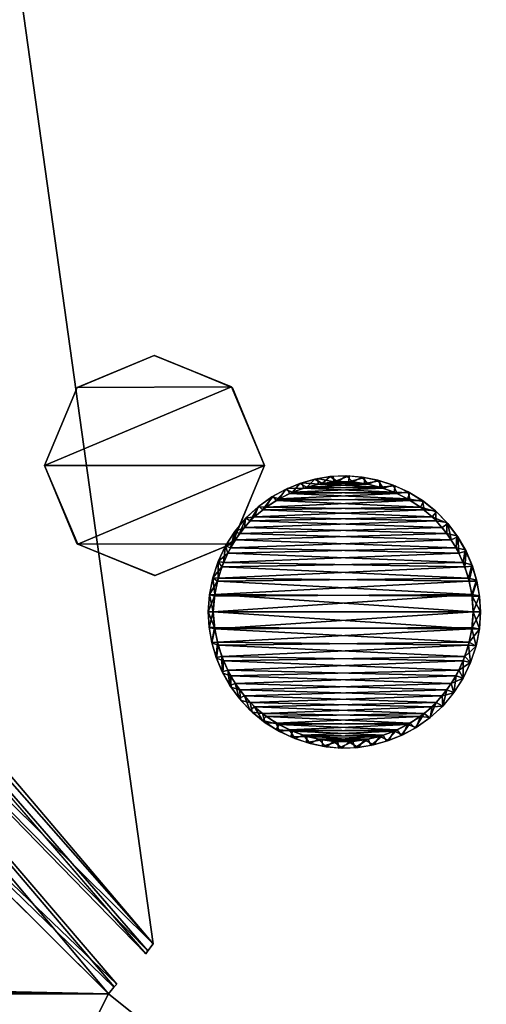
# Model space of a CAD drawing. Header units: millimetres. Extents: x -137 to 239, y -69 to 620.
# Tile 60 of 100: x -51 to -40, y 290 to 313. Entities that reach past the tile are written whole.
import ezdxf

# ---------------------------------------------------------------- set-up
doc = ezdxf.new("R2010")
doc.units = ezdxf.units.MM
doc.header["$LTSCALE"] = 65.185185
for name, color, linetype in [('105', 7, 'CONTINUOUS'), ('106', 7, 'CONTINUOUS'), ('178', 7, 'CONTINUOUS'), ('179', 7, 'CONTINUOUS'), ('541', 7, 'CONTINUOUS'), ('542', 7, 'CONTINUOUS'), ('554', 7, 'CONTINUOUS'), ('555', 7, 'CONTINUOUS'), ('564', 7, 'CONTINUOUS'), ('568', 7, 'CONTINUOUS'), ('63', 7, 'CONTINUOUS'), ('67', 7, 'CONTINUOUS'), ('675', 7, 'CONTINUOUS'), ('68', 7, 'CONTINUOUS'), ('683', 7, 'CONTINUOUS'), ('704', 7, 'CONTINUOUS'), ('715', 7, 'CONTINUOUS'), ('72', 7, 'CONTINUOUS'), ('833', 7, 'CONTINUOUS'), ('834', 7, 'CONTINUOUS'), ('835', 7, 'CONTINUOUS'), ('904', 7, 'CONTINUOUS'), ('905', 7, 'CONTINUOUS'), ('906', 7, 'CONTINUOUS'), ('994', 7, 'CONTINUOUS'), ('995', 7, 'CONTINUOUS'), ('996', 7, 'CONTINUOUS')]:
    doc.layers.add(name, color=color, linetype=linetype)

msp = doc.modelspace()

# ---------------------------------------------------------------- linework, layer by layer
at = {"layer": '105', "color": 7, "linetype": 'Continuous'}
for points in [[(-34.242, 393.221, -197.255), (0, 304.783, -224.258), (-65.32, 376.686, -191.759), (-34.242, 393.221, -197.255)], [(-65.32, 376.686, -191.759), (0, 304.783, -224.258), (-65.32, 249.752, -218.145), (-65.32, 376.686, -191.759)], [(0, 304.783, -224.258), (0.001, 208.203, -235.331), (-65.32, 249.752, -218.145), (0, 304.783, -224.258)]]:
    msp.add_3dface(points, dxfattribs=at)
at = {"layer": '106', "color": 7, "linetype": 'Continuous'}
for points in [[(0, 398.023, -196.507), (-63.974, 377.154, -188.912), (-0.001, 256.481, -228.654), (0, 398.023, -196.507)], [(-63.974, 377.154, -188.912), (-63.984, 250.391, -215.485), (-0.001, 256.481, -228.654), (-63.974, 377.154, -188.912)]]:
    msp.add_3dface(points, dxfattribs=at)
at = {"layer": '178', "color": 7, "linetype": 'Continuous'}
for points in [[(0, 398.745, 199.326), (-65.319, 376.686, 191.759), (0, 304.783, 224.258), (0, 398.745, 199.326)], [(0, 304.783, 224.258), (-65.319, 376.686, 191.759), (-65.319, 249.742, 218.146), (0, 304.783, 224.258)], [(-0.001, 208.203, 235.331), (0, 304.783, 224.258), (-65.319, 249.742, 218.146), (-0.001, 208.203, 235.331)]]:
    msp.add_3dface(points, dxfattribs=at)
at = {"layer": '179', "color": 7, "linetype": 'Continuous'}
for points in [[(-63.974, 377.15, 188.912), (-33.426, 392.793, 194.455), (0.001, 256.481, 228.654), (-63.974, 377.15, 188.912)], [(-63.984, 250.391, 215.485), (-63.974, 377.15, 188.912), (0.001, 256.481, 228.654), (-63.984, 250.391, 215.485)]]:
    msp.add_3dface(points, dxfattribs=at)
at = {"layer": '541', "color": 7, "linetype": 'Continuous'}
for points in [[(-60.793, 301.43, -133.559), (-49.101, 289.8, -133.944), (-75.924, 290.382, -133.007), (-60.793, 301.43, -133.559)], [(-75.924, 290.382, -133.007), (-49.101, 289.8, -133.944), (-75.893, 290.091, -133.008), (-75.924, 290.382, -133.007)], [(-49.101, 289.8, -133.944), (-75.864, 289.8, -133.009), (-75.893, 290.091, -133.008), (-49.101, 289.8, -133.944)]]:
    msp.add_3dface(points, dxfattribs=at)
at = {"layer": '542', "color": 7, "linetype": 'Continuous'}
for points in [[(-70.161, 247.889, -133.209), (-75.864, 289.8, -133.009), (-47.81, 288.783, -133.989), (-70.161, 247.889, -133.209)], [(-47.81, 288.783, -133.989), (-75.864, 289.8, -133.009), (-48.458, 289.288, -133.967), (-47.81, 288.783, -133.989)], [(-48.458, 289.288, -133.967), (-75.864, 289.8, -133.009), (-49.101, 289.8, -133.944), (-48.458, 289.288, -133.967)]]:
    msp.add_3dface(points, dxfattribs=at)
at = {"layer": '554', "color": 7, "linetype": 'Continuous'}
msp.add_3dface([(-49.101, 289.8, 133.944), (-60.762, 301.392, 133.56), (-75.864, 289.8, 133.009), (-49.101, 289.8, 133.944)], dxfattribs=at)
at = {"layer": '555', "color": 7, "linetype": 'Continuous'}
for points in [[(-49.101, 289.8, 133.944), (-75.864, 289.8, 133.009), (-70.161, 247.889, 133.209), (-49.101, 289.8, 133.944)], [(-49.101, 289.8, 133.944), (-70.161, 247.889, 133.209), (-48.458, 289.288, 133.967), (-49.101, 289.8, 133.944)]]:
    msp.add_3dface(points, dxfattribs=at)
at = {"layer": '564', "color": 7, "linetype": 'Continuous'}
for points in [[(-48.903, 290.034, -133.644), (-60.793, 301.43, -133.559), (-67.578, 311.849, -133.074), (-48.903, 290.034, -133.644)], [(-49.101, 289.8, -133.944), (-60.793, 301.43, -133.559), (-48.968, 289.962, -133.865), (-49.101, 289.8, -133.944)], [(-48.968, 289.962, -133.865), (-60.793, 301.43, -133.559), (-48.903, 290.034, -133.644), (-48.968, 289.962, -133.865)]]:
    msp.add_3dface(points, dxfattribs=at)
at = {"layer": '568', "color": 7, "linetype": 'Continuous'}
for points in [[(-60.762, 301.392, 133.56), (-49.101, 289.8, 133.944), (-67.578, 311.849, 133.074), (-60.762, 301.392, 133.56)], [(-67.578, 311.849, 133.074), (-49.101, 289.8, 133.944), (-48.96, 289.972, 133.852), (-67.578, 311.849, 133.074)], [(-48.903, 290.034, 133.644), (-67.578, 311.849, 133.074), (-48.96, 289.972, 133.852), (-48.903, 290.034, 133.644)]]:
    msp.add_3dface(points, dxfattribs=at)
at = {"layer": '63', "color": 7, "linetype": 'Continuous'}
for points in [[(62.5, 174.8, 140), (62.5, 354.8, 140), (-62.5, 174.8, 140), (62.5, 174.8, 140)], [(-62.5, 174.8, 140), (62.5, 354.8, 140), (-62.5, 354.8, 140), (-62.5, 174.8, 140)]]:
    msp.add_3dface(points, dxfattribs=at)
at = {"layer": '67', "color": 7, "linetype": 'Continuous'}
for points in [[(62.5, 354.8, -140), (62.5, 174.8, -140), (-62.5, 354.8, -140), (62.5, 354.8, -140)], [(-62.5, 354.8, -140), (62.5, 174.8, -140), (-62.5, 174.8, -140), (-62.5, 354.8, -140)]]:
    msp.add_3dface(points, dxfattribs=at)
at = {"layer": '675', "color": 7, "linetype": 'Continuous'}
for points in [[(-48.031, 290.992, -133.982), (-66.861, 313.195, -133.421), (-51.486, 315.747, -133.98), (-48.031, 290.992, -133.982)], [(-59.391, 302.243, -133.612), (-66.861, 313.195, -133.421), (-48.031, 290.992, -133.982), (-59.391, 302.243, -133.612)]]:
    msp.add_3dface(points, dxfattribs=at)
at = {"layer": '68', "color": 7, "linetype": 'Continuous'}
for points in [[(-65, 156.8, -137.5), (-15, 166, -137.5), (65, 383.482, -137.5), (-65, 156.8, -137.5)], [(-65, 383.482, -137.5), (-65, 156.8, -137.5), (65, 383.482, -137.5), (-65, 383.482, -137.5)]]:
    msp.add_3dface(points, dxfattribs=at)
at = {"layer": '683', "color": 7, "linetype": 'Continuous'}
for points in [[(-59.391, 302.243, -133.612), (-48.031, 290.992, -133.982), (-66.512, 312.004, -133.133), (-59.391, 302.243, -133.612)], [(-66.512, 312.004, -133.133), (-48.031, 290.992, -133.982), (-48.159, 290.828, -133.891), (-66.512, 312.004, -133.133)], [(-48.208, 290.758, -133.682), (-66.512, 312.004, -133.133), (-48.159, 290.828, -133.891), (-48.208, 290.758, -133.682)]]:
    msp.add_3dface(points, dxfattribs=at)
at = {"layer": '704', "color": 7, "linetype": 'Continuous'}
msp.add_3dface([(-59.419, 302.277, 133.611), (-48.031, 290.992, 133.982), (-51.486, 315.747, 133.98), (-59.419, 302.277, 133.611)], dxfattribs=at)
at = {"layer": '715', "color": 7, "linetype": 'Continuous'}
for points in [[(-48.208, 290.758, 133.682), (-59.419, 302.277, 133.611), (-66.444, 311.887, 133.135), (-48.208, 290.758, 133.682)], [(-48.031, 290.992, 133.982), (-59.419, 302.277, 133.611), (-48.158, 290.829, 133.893), (-48.031, 290.992, 133.982)], [(-59.419, 302.277, 133.611), (-48.208, 290.758, 133.682), (-48.158, 290.829, 133.893), (-59.419, 302.277, 133.611)]]:
    msp.add_3dface(points, dxfattribs=at)
at = {"layer": '72', "color": 7, "linetype": 'Continuous'}
for points in [[(65, 383.482, 137.5), (65, 156.8, 137.5), (-65, 383.482, 137.5), (65, 383.482, 137.5)], [(65, 156.8, 137.5), (-65, 156.8, 137.5), (-65, 383.482, 137.5), (65, 156.8, 137.5)]]:
    msp.add_3dface(points, dxfattribs=at)
at = {"layer": '833', "color": 7, "linetype": 'Continuous'}
for points in [[(-48.011, 305.021, 152.5), (-49.845, 304.265, 152.5), (-46.167, 304.277, 152.5), (-48.011, 305.021, 152.5)], [(-49.845, 304.265, 152.5), (-50.625, 302.4, 152.5), (-46.167, 304.277, 152.5), (-49.845, 304.265, 152.5)], [(-46.167, 304.277, 152.5), (-50.625, 302.4, 152.5), (-45.375, 302.4, 152.5), (-46.167, 304.277, 152.5)], [(-45.375, 302.4, 152.5), (-50.625, 302.4, 152.5), (-49.833, 300.523, 152.5), (-45.375, 302.4, 152.5)], [(-46.155, 300.535, 152.5), (-45.375, 302.4, 152.5), (-49.833, 300.523, 152.5), (-46.155, 300.535, 152.5)], [(-47.989, 299.779, 152.5), (-46.155, 300.535, 152.5), (-49.833, 300.523, 152.5), (-47.989, 299.779, 152.5)]]:
    msp.add_3dface(points, dxfattribs=at)
at = {"layer": '834', "color": 7, "linetype": 'Continuous'}
for points in [[(-49.856, 304.256, 140), (-48.011, 305.021, 152.5), (-48, 305.025, 140), (-49.856, 304.256, 140)], [(-49.845, 304.265, 152.5), (-48.011, 305.021, 152.5), (-49.856, 304.256, 140), (-49.845, 304.265, 152.5)], [(-48.011, 305.021, 152.5), (-46.167, 304.277, 152.5), (-48, 305.025, 140), (-48.011, 305.021, 152.5)], [(-48, 305.025, 140), (-46.167, 304.277, 152.5), (-46.144, 304.256, 140), (-48, 305.025, 140)], [(-50.625, 302.4, 152.5), (-49.845, 304.265, 152.5), (-50.625, 302.4, 140), (-50.625, 302.4, 152.5)], [(-50.625, 302.4, 140), (-49.845, 304.265, 152.5), (-49.856, 304.256, 140), (-50.625, 302.4, 140)], [(-46.167, 304.277, 152.5), (-45.375, 302.4, 152.5), (-46.144, 304.256, 140), (-46.167, 304.277, 152.5)], [(-46.144, 304.256, 140), (-45.375, 302.4, 152.5), (-45.375, 302.4, 140), (-46.144, 304.256, 140)]]:
    msp.add_3dface(points, dxfattribs=at)
at = {"layer": '835', "color": 7, "linetype": 'Continuous'}
for points in [[(-49.833, 300.523, 152.5), (-50.625, 302.4, 152.5), (-49.856, 300.544, 140), (-49.833, 300.523, 152.5)], [(-50.625, 302.4, 152.5), (-50.625, 302.4, 140), (-49.856, 300.544, 140), (-50.625, 302.4, 152.5)], [(-45.375, 302.4, 152.5), (-46.155, 300.535, 152.5), (-45.375, 302.4, 140), (-45.375, 302.4, 152.5)], [(-45.375, 302.4, 140), (-46.155, 300.535, 152.5), (-46.144, 300.544, 140), (-45.375, 302.4, 140)], [(-48, 299.775, 140), (-49.833, 300.523, 152.5), (-49.856, 300.544, 140), (-48, 299.775, 140)], [(-47.989, 299.779, 152.5), (-49.833, 300.523, 152.5), (-48, 299.775, 140), (-47.989, 299.779, 152.5)], [(-46.144, 300.544, 140), (-47.989, 299.779, 152.5), (-48, 299.775, 140), (-46.144, 300.544, 140)], [(-46.155, 300.535, 152.5), (-47.989, 299.779, 152.5), (-46.144, 300.544, 140), (-46.155, 300.535, 152.5)]]:
    msp.add_3dface(points, dxfattribs=at)
at = {"layer": '904', "color": 7, "linetype": 'Continuous'}
for points in [[(-44.003, 301.971, -210.153), (-44.367, 301.887, -210.163), (-42.907, 301.956, -210.155), (-44.003, 301.971, -210.153)], [(-42.907, 301.956, -210.155), (-44.367, 301.887, -210.163), (-42.549, 301.862, -210.166), (-42.907, 301.956, -210.155)], [(-43.634, 302.014, -210.148), (-44.003, 301.971, -210.153), (-43.272, 302.009, -210.149), (-43.634, 302.014, -210.148)], [(-43.272, 302.009, -210.149), (-44.003, 301.971, -210.153), (-42.907, 301.956, -210.155), (-43.272, 302.009, -210.149)], [(-44.709, 301.767, -210.176), (-45.033, 301.607, -210.195), (-42.215, 301.734, -210.18), (-44.709, 301.767, -210.176)], [(-42.215, 301.734, -210.18), (-45.033, 301.607, -210.195), (-41.902, 301.57, -210.199), (-42.215, 301.734, -210.18)], [(-44.367, 301.887, -210.163), (-44.709, 301.767, -210.176), (-42.549, 301.862, -210.166), (-44.367, 301.887, -210.163)], [(-42.549, 301.862, -210.166), (-44.709, 301.767, -210.176), (-42.215, 301.734, -210.18), (-42.549, 301.862, -210.166)], [(-45.033, 301.607, -210.195), (-45.338, 301.41, -210.217), (-41.902, 301.57, -210.199), (-45.033, 301.607, -210.195)], [(-41.902, 301.57, -210.199), (-45.338, 301.41, -210.217), (-41.573, 301.343, -210.225), (-41.902, 301.57, -210.199)], [(-45.338, 301.41, -210.217), (-45.616, 301.181, -210.243), (-41.573, 301.343, -210.225), (-45.338, 301.41, -210.217)], [(-41.573, 301.343, -210.225), (-45.616, 301.181, -210.243), (-41.282, 301.08, -210.255), (-41.573, 301.343, -210.225)], [(-45.616, 301.181, -210.243), (-45.859, 300.922, -210.273), (-41.282, 301.08, -210.255), (-45.616, 301.181, -210.243)], [(-41.282, 301.08, -210.255), (-45.859, 300.922, -210.273), (-41.028, 300.779, -210.289), (-41.282, 301.08, -210.255)], [(-45.859, 300.922, -210.273), (-46.075, 300.628, -210.306), (-41.028, 300.779, -210.289), (-45.859, 300.922, -210.273)], [(-41.028, 300.779, -210.289), (-46.075, 300.628, -210.306), (-40.812, 300.442, -210.327), (-41.028, 300.779, -210.289)], [(-46.075, 300.628, -210.306), (-46.257, 300.312, -210.342), (-40.812, 300.442, -210.327), (-46.075, 300.628, -210.306)], [(-46.257, 300.312, -210.342), (-46.399, 299.985, -210.379), (-40.64, 300.085, -210.368), (-46.257, 300.312, -210.342)], [(-40.812, 300.442, -210.327), (-46.257, 300.312, -210.342), (-40.64, 300.085, -210.368), (-40.812, 300.442, -210.327)], [(-40.64, 300.085, -210.368), (-46.399, 299.985, -210.379), (-40.516, 299.714, -210.41), (-40.64, 300.085, -210.368)], [(-46.399, 299.985, -210.379), (-46.503, 299.644, -210.418), (-40.516, 299.714, -210.41), (-46.399, 299.985, -210.379)], [(-46.503, 299.644, -210.418), (-46.57, 299.287, -210.459), (-40.436, 299.324, -210.455), (-46.503, 299.644, -210.418)], [(-40.516, 299.714, -210.41), (-46.503, 299.644, -210.418), (-40.436, 299.324, -210.455), (-40.516, 299.714, -210.41)], [(-46.6, 298.915, -210.501), (-40.4, 298.915, -210.501), (-40.436, 299.324, -210.455), (-46.6, 298.915, -210.501)], [(-46.57, 299.287, -210.459), (-46.6, 298.915, -210.501), (-40.436, 299.324, -210.455), (-46.57, 299.287, -210.459)], [(-46.564, 298.505, -210.548), (-40.4, 298.915, -210.501), (-46.6, 298.915, -210.501), (-46.564, 298.505, -210.548)], [(-40.43, 298.542, -210.544), (-40.4, 298.915, -210.501), (-46.564, 298.505, -210.548), (-40.43, 298.542, -210.544)], [(-40.497, 298.186, -210.584), (-40.43, 298.542, -210.544), (-46.564, 298.505, -210.548), (-40.497, 298.186, -210.584)], [(-46.484, 298.115, -210.592), (-40.497, 298.186, -210.584), (-46.564, 298.505, -210.548), (-46.484, 298.115, -210.592)], [(-40.601, 297.845, -210.623), (-40.497, 298.186, -210.584), (-46.484, 298.115, -210.592), (-40.601, 297.845, -210.623)], [(-46.36, 297.745, -210.635), (-40.601, 297.845, -210.623), (-46.484, 298.115, -210.592), (-46.36, 297.745, -210.635)], [(-40.743, 297.518, -210.66), (-40.601, 297.845, -210.623), (-46.36, 297.745, -210.635), (-40.743, 297.518, -210.66)], [(-46.188, 297.388, -210.675), (-40.743, 297.518, -210.66), (-46.36, 297.745, -210.635), (-46.188, 297.388, -210.675)], [(-40.925, 297.202, -210.697), (-40.743, 297.518, -210.66), (-46.188, 297.388, -210.675), (-40.925, 297.202, -210.697)], [(-45.972, 297.051, -210.714), (-40.925, 297.202, -210.697), (-46.188, 297.388, -210.675), (-45.972, 297.051, -210.714)], [(-41.141, 296.908, -210.73), (-40.925, 297.202, -210.697), (-45.972, 297.051, -210.714), (-41.141, 296.908, -210.73)], [(-45.718, 296.75, -210.748), (-41.141, 296.908, -210.73), (-45.972, 297.051, -210.714), (-45.718, 296.75, -210.748)], [(-41.384, 296.649, -210.76), (-41.141, 296.908, -210.73), (-45.718, 296.75, -210.748), (-41.384, 296.649, -210.76)], [(-45.427, 296.487, -210.778), (-41.384, 296.649, -210.76), (-45.718, 296.75, -210.748), (-45.427, 296.487, -210.778)], [(-41.662, 296.42, -210.786), (-41.384, 296.649, -210.76), (-45.427, 296.487, -210.778), (-41.662, 296.42, -210.786)], [(-45.098, 296.26, -210.804), (-41.662, 296.42, -210.786), (-45.427, 296.487, -210.778), (-45.098, 296.26, -210.804)], [(-41.967, 296.223, -210.808), (-41.662, 296.42, -210.786), (-45.098, 296.26, -210.804), (-41.967, 296.223, -210.808)], [(-44.785, 296.096, -210.823), (-41.967, 296.223, -210.808), (-45.098, 296.26, -210.804), (-44.785, 296.096, -210.823)], [(-42.291, 296.063, -210.826), (-41.967, 296.223, -210.808), (-44.785, 296.096, -210.823), (-42.291, 296.063, -210.826)], [(-44.451, 295.968, -210.837), (-42.291, 296.063, -210.826), (-44.785, 296.096, -210.823), (-44.451, 295.968, -210.837)], [(-42.633, 295.942, -210.84), (-42.291, 296.063, -210.826), (-44.451, 295.968, -210.837), (-42.633, 295.942, -210.84)], [(-44.093, 295.874, -210.848), (-42.633, 295.942, -210.84), (-44.451, 295.968, -210.837), (-44.093, 295.874, -210.848)], [(-42.997, 295.858, -210.85), (-42.633, 295.942, -210.84), (-44.093, 295.874, -210.848), (-42.997, 295.858, -210.85)], [(-43.728, 295.821, -210.854), (-42.997, 295.858, -210.85), (-44.093, 295.874, -210.848), (-43.728, 295.821, -210.854)], [(-43.366, 295.816, -210.854), (-42.997, 295.858, -210.85), (-43.728, 295.821, -210.854), (-43.366, 295.816, -210.854)]]:
    msp.add_3dface(points, dxfattribs=at)
at = {"layer": '905', "color": 7, "linetype": 'Continuous'}
for points in [[(-46.699, 298.541, -215.173), (-46.6, 298.915, -210.501), (-46.72, 298.915, -215.096), (-46.699, 298.541, -215.173)], [(-46.564, 298.505, -210.548), (-46.6, 298.915, -210.501), (-46.699, 298.541, -215.173), (-46.564, 298.505, -210.548)], [(-40.4, 298.915, -210.501), (-40.43, 298.542, -210.544), (-40.229, 298.915, -217.017), (-40.4, 298.915, -210.501)], [(-40.229, 298.915, -217.017), (-40.43, 298.542, -210.544), (-40.256, 298.502, -217.084), (-40.229, 298.915, -217.017)], [(-46.633, 298.17, -215.262), (-46.564, 298.505, -210.548), (-46.699, 298.541, -215.173), (-46.633, 298.17, -215.262)], [(-46.484, 298.115, -210.592), (-46.564, 298.505, -210.548), (-46.633, 298.17, -215.262), (-46.484, 298.115, -210.592)], [(-40.43, 298.542, -210.544), (-40.497, 298.186, -210.584), (-40.256, 298.502, -217.084), (-40.43, 298.542, -210.544)], [(-40.256, 298.502, -217.084), (-40.497, 298.186, -210.584), (-40.336, 298.095, -217.136), (-40.256, 298.502, -217.084)], [(-40.497, 298.186, -210.584), (-40.601, 297.845, -210.623), (-40.336, 298.095, -217.136), (-40.497, 298.186, -210.584)], [(-46.523, 297.804, -215.361), (-46.484, 298.115, -210.592), (-46.633, 298.17, -215.262), (-46.523, 297.804, -215.361)], [(-46.36, 297.745, -210.635), (-46.484, 298.115, -210.592), (-46.523, 297.804, -215.361), (-46.36, 297.745, -210.635)], [(-40.336, 298.095, -217.136), (-40.601, 297.845, -210.623), (-40.466, 297.702, -217.172), (-40.336, 298.095, -217.136)], [(-46.371, 297.451, -215.473), (-46.36, 297.745, -210.635), (-46.523, 297.804, -215.361), (-46.371, 297.451, -215.473)], [(-46.188, 297.388, -210.675), (-46.36, 297.745, -210.635), (-46.371, 297.451, -215.473), (-46.188, 297.388, -210.675)], [(-40.601, 297.845, -210.623), (-40.743, 297.518, -210.66), (-40.466, 297.702, -217.172), (-40.601, 297.845, -210.623)], [(-40.743, 297.518, -210.66), (-40.925, 297.202, -210.697), (-40.643, 297.328, -217.19), (-40.743, 297.518, -210.66)], [(-40.466, 297.702, -217.172), (-40.743, 297.518, -210.66), (-40.643, 297.328, -217.19), (-40.466, 297.702, -217.172)], [(-46.177, 297.114, -215.596), (-46.188, 297.388, -210.675), (-46.371, 297.451, -215.473), (-46.177, 297.114, -215.596)], [(-45.972, 297.051, -210.714), (-46.188, 297.388, -210.675), (-46.177, 297.114, -215.596), (-45.972, 297.051, -210.714)], [(-40.643, 297.328, -217.19), (-40.925, 297.202, -210.697), (-40.866, 296.98, -217.191), (-40.643, 297.328, -217.19)], [(-45.943, 296.801, -215.726), (-45.972, 297.051, -210.714), (-46.177, 297.114, -215.596), (-45.943, 296.801, -215.726)], [(-45.718, 296.75, -210.748), (-45.972, 297.051, -210.714), (-45.943, 296.801, -215.726), (-45.718, 296.75, -210.748)], [(-40.925, 297.202, -210.697), (-41.141, 296.908, -210.73), (-40.866, 296.98, -217.191), (-40.925, 297.202, -210.697)], [(-45.67, 296.518, -215.861), (-45.718, 296.75, -210.748), (-45.943, 296.801, -215.726), (-45.67, 296.518, -215.861)], [(-41.141, 296.908, -210.73), (-41.384, 296.649, -210.76), (-41.13, 296.664, -217.175), (-41.141, 296.908, -210.73)], [(-40.866, 296.98, -217.191), (-41.141, 296.908, -210.73), (-41.13, 296.664, -217.175), (-40.866, 296.98, -217.191)], [(-45.427, 296.487, -210.778), (-45.718, 296.75, -210.748), (-45.67, 296.518, -215.861), (-45.427, 296.487, -210.778)], [(-41.384, 296.649, -210.76), (-41.662, 296.42, -210.786), (-41.43, 296.389, -217.14), (-41.384, 296.649, -210.76)], [(-41.13, 296.664, -217.175), (-41.384, 296.649, -210.76), (-41.43, 296.389, -217.14), (-41.13, 296.664, -217.175)], [(-45.36, 296.268, -216.002), (-45.427, 296.487, -210.778), (-45.67, 296.518, -215.861), (-45.36, 296.268, -216.002)], [(-45.098, 296.26, -210.804), (-45.427, 296.487, -210.778), (-45.36, 296.268, -216.002), (-45.098, 296.26, -210.804)], [(-41.662, 296.42, -210.786), (-41.967, 296.223, -210.808), (-41.762, 296.154, -217.087), (-41.662, 296.42, -210.786)], [(-41.43, 296.389, -217.14), (-41.662, 296.42, -210.786), (-41.762, 296.154, -217.087), (-41.43, 296.389, -217.14)], [(-45.019, 296.057, -216.146), (-45.098, 296.26, -210.804), (-45.36, 296.268, -216.002), (-45.019, 296.057, -216.146)], [(-44.785, 296.096, -210.823), (-45.098, 296.26, -210.804), (-45.019, 296.057, -216.146), (-44.785, 296.096, -210.823)], [(-44.659, 295.89, -216.285), (-44.785, 296.096, -210.823), (-45.019, 296.057, -216.146), (-44.659, 295.89, -216.285)], [(-44.451, 295.968, -210.837), (-44.785, 296.096, -210.823), (-44.659, 295.89, -216.285), (-44.451, 295.968, -210.837)], [(-42.291, 296.063, -210.826), (-42.633, 295.942, -210.84), (-42.424, 295.841, -216.955), (-42.291, 296.063, -210.826)], [(-42.083, 295.98, -217.028), (-42.291, 296.063, -210.826), (-42.424, 295.841, -216.955), (-42.083, 295.98, -217.028)], [(-41.967, 296.223, -210.808), (-42.291, 296.063, -210.826), (-42.083, 295.98, -217.028), (-41.967, 296.223, -210.808)], [(-41.762, 296.154, -217.087), (-41.967, 296.223, -210.808), (-42.083, 295.98, -217.028), (-41.762, 296.154, -217.087)], [(-44.287, 295.769, -216.417), (-44.451, 295.968, -210.837), (-44.659, 295.89, -216.285), (-44.287, 295.769, -216.417)], [(-44.093, 295.874, -210.848), (-44.451, 295.968, -210.837), (-44.287, 295.769, -216.417), (-44.093, 295.874, -210.848)], [(-43.907, 295.692, -216.546), (-44.093, 295.874, -210.848), (-44.287, 295.769, -216.417), (-43.907, 295.692, -216.546)], [(-43.728, 295.821, -210.854), (-44.093, 295.874, -210.848), (-43.907, 295.692, -216.546), (-43.728, 295.821, -210.854)], [(-42.997, 295.858, -210.85), (-43.366, 295.816, -210.854), (-43.148, 295.68, -216.773), (-42.997, 295.858, -210.85)], [(-42.78, 295.74, -216.87), (-42.997, 295.858, -210.85), (-43.148, 295.68, -216.773), (-42.78, 295.74, -216.87)], [(-42.633, 295.942, -210.84), (-42.997, 295.858, -210.85), (-42.78, 295.74, -216.87), (-42.633, 295.942, -210.84)], [(-42.424, 295.841, -216.955), (-42.633, 295.942, -210.84), (-42.78, 295.74, -216.87), (-42.424, 295.841, -216.955)], [(-43.525, 295.663, -216.666), (-43.728, 295.821, -210.854), (-43.907, 295.692, -216.546), (-43.525, 295.663, -216.666)], [(-43.366, 295.816, -210.854), (-43.728, 295.821, -210.854), (-43.525, 295.663, -216.666), (-43.366, 295.816, -210.854)], [(-43.148, 295.68, -216.773), (-43.366, 295.816, -210.854), (-43.525, 295.663, -216.666), (-43.148, 295.68, -216.773)]]:
    msp.add_3dface(points, dxfattribs=at)
at = {"layer": '906', "color": 7, "linetype": 'Continuous'}
for points in [[(-44.882, 301.83, -215.134), (-44.709, 301.767, -210.176), (-44.54, 301.971, -215.211), (-44.882, 301.83, -215.134)], [(-44.709, 301.767, -210.176), (-44.367, 301.887, -210.163), (-44.54, 301.971, -215.211), (-44.709, 301.767, -210.176)], [(-44.54, 301.971, -215.211), (-44.367, 301.887, -210.163), (-44.181, 302.075, -215.301), (-44.54, 301.971, -215.211)], [(-44.367, 301.887, -210.163), (-44.003, 301.971, -210.153), (-44.181, 302.075, -215.301), (-44.367, 301.887, -210.163)], [(-44.181, 302.075, -215.301), (-44.003, 301.971, -210.153), (-43.81, 302.137, -215.401), (-44.181, 302.075, -215.301)], [(-44.003, 301.971, -210.153), (-43.634, 302.014, -210.148), (-43.81, 302.137, -215.401), (-44.003, 301.971, -210.153)], [(-43.81, 302.137, -215.401), (-43.634, 302.014, -210.148), (-43.432, 302.155, -215.508), (-43.81, 302.137, -215.401)], [(-43.634, 302.014, -210.148), (-43.272, 302.009, -210.149), (-43.432, 302.155, -215.508), (-43.634, 302.014, -210.148)], [(-43.432, 302.155, -215.508), (-43.272, 302.009, -210.149), (-43.053, 302.126, -215.626), (-43.432, 302.155, -215.508)], [(-43.272, 302.009, -210.149), (-42.907, 301.956, -210.155), (-43.053, 302.126, -215.626), (-43.272, 302.009, -210.149)], [(-43.053, 302.126, -215.626), (-42.907, 301.956, -210.155), (-42.677, 302.052, -215.751), (-43.053, 302.126, -215.626)], [(-42.907, 301.956, -210.155), (-42.549, 301.862, -210.166), (-42.677, 302.052, -215.751), (-42.907, 301.956, -210.155)], [(-42.677, 302.052, -215.751), (-42.549, 301.862, -210.166), (-42.309, 301.934, -215.878), (-42.677, 302.052, -215.751)], [(-42.549, 301.862, -210.166), (-42.215, 301.734, -210.18), (-42.309, 301.934, -215.878), (-42.549, 301.862, -210.166)], [(-42.309, 301.934, -215.878), (-42.215, 301.734, -210.18), (-41.952, 301.771, -216.01), (-42.309, 301.934, -215.878)], [(-45.202, 301.654, -215.068), (-45.033, 301.607, -210.195), (-44.882, 301.83, -215.134), (-45.202, 301.654, -215.068)], [(-45.033, 301.607, -210.195), (-44.709, 301.767, -210.176), (-44.882, 301.83, -215.134), (-45.033, 301.607, -210.195)], [(-42.215, 301.734, -210.18), (-41.902, 301.57, -210.199), (-41.952, 301.771, -216.01), (-42.215, 301.734, -210.18)], [(-41.952, 301.771, -216.01), (-41.902, 301.57, -210.199), (-41.613, 301.566, -216.145), (-41.952, 301.771, -216.01)], [(-45.532, 301.418, -215.009), (-45.338, 301.41, -210.217), (-45.202, 301.654, -215.068), (-45.532, 301.418, -215.009)], [(-45.338, 301.41, -210.217), (-45.033, 301.607, -210.195), (-45.202, 301.654, -215.068), (-45.338, 301.41, -210.217)], [(-41.902, 301.57, -210.199), (-41.573, 301.343, -210.225), (-41.613, 301.566, -216.145), (-41.902, 301.57, -210.199)], [(-41.613, 301.566, -216.145), (-41.573, 301.343, -210.225), (-41.303, 301.321, -216.278), (-41.613, 301.566, -216.145)], [(-45.83, 301.142, -214.968), (-45.616, 301.181, -210.243), (-45.532, 301.418, -215.009), (-45.83, 301.142, -214.968)], [(-45.616, 301.181, -210.243), (-45.338, 301.41, -210.217), (-45.532, 301.418, -215.009), (-45.616, 301.181, -210.243)], [(-41.573, 301.343, -210.225), (-41.282, 301.08, -210.255), (-41.303, 301.321, -216.278), (-41.573, 301.343, -210.225)], [(-41.303, 301.321, -216.278), (-41.282, 301.08, -210.255), (-41.028, 301.041, -216.405), (-41.303, 301.321, -216.278)], [(-46.09, 300.829, -214.945), (-45.859, 300.922, -210.273), (-45.83, 301.142, -214.968), (-46.09, 300.829, -214.945)], [(-45.859, 300.922, -210.273), (-45.616, 301.181, -210.243), (-45.83, 301.142, -214.968), (-45.859, 300.922, -210.273)], [(-41.282, 301.08, -210.255), (-41.028, 300.779, -210.289), (-41.028, 301.041, -216.405), (-41.282, 301.08, -210.255)], [(-41.028, 301.041, -216.405), (-41.028, 300.779, -210.289), (-40.79, 300.728, -216.53), (-41.028, 301.041, -216.405)], [(-46.309, 300.484, -214.939), (-46.075, 300.628, -210.306), (-46.09, 300.829, -214.945), (-46.309, 300.484, -214.939)], [(-46.075, 300.628, -210.306), (-45.859, 300.922, -210.273), (-46.09, 300.829, -214.945), (-46.075, 300.628, -210.306)], [(-41.028, 300.779, -210.289), (-40.812, 300.442, -210.327), (-40.79, 300.728, -216.53), (-41.028, 300.779, -210.289)], [(-46.257, 300.312, -210.342), (-46.075, 300.628, -210.306), (-46.309, 300.484, -214.939), (-46.257, 300.312, -210.342)], [(-40.79, 300.728, -216.53), (-40.812, 300.442, -210.327), (-40.591, 300.391, -216.648), (-40.79, 300.728, -216.53)], [(-46.485, 300.114, -214.951), (-46.257, 300.312, -210.342), (-46.309, 300.484, -214.939), (-46.485, 300.114, -214.951)], [(-46.399, 299.985, -210.379), (-46.257, 300.312, -210.342), (-46.485, 300.114, -214.951), (-46.399, 299.985, -210.379)], [(-40.812, 300.442, -210.327), (-40.64, 300.085, -210.368), (-40.591, 300.391, -216.648), (-40.812, 300.442, -210.327)], [(-40.591, 300.391, -216.648), (-40.64, 300.085, -210.368), (-40.435, 300.035, -216.755), (-40.591, 300.391, -216.648)], [(-46.613, 299.725, -214.982), (-46.399, 299.985, -210.379), (-46.485, 300.114, -214.951), (-46.613, 299.725, -214.982)], [(-40.64, 300.085, -210.368), (-40.516, 299.714, -210.41), (-40.435, 300.035, -216.755), (-40.64, 300.085, -210.368)], [(-46.503, 299.644, -210.418), (-46.399, 299.985, -210.379), (-46.613, 299.725, -214.982), (-46.503, 299.644, -210.418)], [(-40.435, 300.035, -216.755), (-40.516, 299.714, -210.41), (-40.322, 299.668, -216.853), (-40.435, 300.035, -216.755)], [(-46.693, 299.324, -215.031), (-46.503, 299.644, -210.418), (-46.613, 299.725, -214.982), (-46.693, 299.324, -215.031)], [(-46.57, 299.287, -210.459), (-46.503, 299.644, -210.418), (-46.693, 299.324, -215.031), (-46.57, 299.287, -210.459)], [(-40.516, 299.714, -210.41), (-40.436, 299.324, -210.455), (-40.322, 299.668, -216.853), (-40.516, 299.714, -210.41)], [(-40.322, 299.668, -216.853), (-40.436, 299.324, -210.455), (-40.253, 299.292, -216.94), (-40.322, 299.668, -216.853)], [(-46.72, 298.915, -215.096), (-46.57, 299.287, -210.459), (-46.693, 299.324, -215.031), (-46.72, 298.915, -215.096)], [(-46.6, 298.915, -210.501), (-46.57, 299.287, -210.459), (-46.72, 298.915, -215.096), (-46.6, 298.915, -210.501)], [(-40.436, 299.324, -210.455), (-40.4, 298.915, -210.501), (-40.253, 299.292, -216.94), (-40.436, 299.324, -210.455)], [(-40.4, 298.915, -210.501), (-40.229, 298.915, -217.017), (-40.253, 299.292, -216.94), (-40.4, 298.915, -210.501)]]:
    msp.add_3dface(points, dxfattribs=at)
at = {"layer": '994', "color": 7, "linetype": 'Continuous'}
for points in [[(-44.093, 301.956, 210.155), (-42.633, 301.887, 210.163), (-44.451, 301.862, 210.166), (-44.093, 301.956, 210.155)], [(-43.728, 302.009, 210.149), (-42.997, 301.971, 210.153), (-44.093, 301.956, 210.155), (-43.728, 302.009, 210.149)], [(-42.997, 301.971, 210.153), (-42.633, 301.887, 210.163), (-44.093, 301.956, 210.155), (-42.997, 301.971, 210.153)], [(-43.366, 302.014, 210.148), (-42.997, 301.971, 210.153), (-43.728, 302.009, 210.149), (-43.366, 302.014, 210.148)], [(-44.785, 301.734, 210.18), (-41.967, 301.607, 210.195), (-45.098, 301.57, 210.199), (-44.785, 301.734, 210.18)], [(-44.451, 301.862, 210.166), (-42.291, 301.767, 210.176), (-44.785, 301.734, 210.18), (-44.451, 301.862, 210.166)], [(-42.291, 301.767, 210.176), (-41.967, 301.607, 210.195), (-44.785, 301.734, 210.18), (-42.291, 301.767, 210.176)], [(-42.633, 301.887, 210.163), (-42.291, 301.767, 210.176), (-44.451, 301.862, 210.166), (-42.633, 301.887, 210.163)], [(-45.098, 301.57, 210.199), (-41.662, 301.41, 210.217), (-45.427, 301.343, 210.225), (-45.098, 301.57, 210.199)], [(-41.967, 301.607, 210.195), (-41.662, 301.41, 210.217), (-45.098, 301.57, 210.199), (-41.967, 301.607, 210.195)], [(-45.427, 301.343, 210.225), (-41.384, 301.181, 210.243), (-45.718, 301.08, 210.255), (-45.427, 301.343, 210.225)], [(-41.662, 301.41, 210.217), (-41.384, 301.181, 210.243), (-45.427, 301.343, 210.225), (-41.662, 301.41, 210.217)], [(-45.718, 301.08, 210.255), (-41.141, 300.922, 210.273), (-45.972, 300.779, 210.289), (-45.718, 301.08, 210.255)], [(-41.384, 301.181, 210.243), (-41.141, 300.922, 210.273), (-45.718, 301.08, 210.255), (-41.384, 301.181, 210.243)], [(-45.972, 300.779, 210.289), (-40.925, 300.628, 210.306), (-46.188, 300.442, 210.327), (-45.972, 300.779, 210.289)], [(-41.141, 300.922, 210.273), (-40.925, 300.628, 210.306), (-45.972, 300.779, 210.289), (-41.141, 300.922, 210.273)], [(-40.925, 300.628, 210.306), (-40.743, 300.312, 210.342), (-46.188, 300.442, 210.327), (-40.925, 300.628, 210.306)], [(-46.188, 300.442, 210.327), (-40.743, 300.312, 210.342), (-46.36, 300.085, 210.368), (-46.188, 300.442, 210.327)], [(-40.743, 300.312, 210.342), (-40.601, 299.985, 210.379), (-46.36, 300.085, 210.368), (-40.743, 300.312, 210.342)], [(-46.36, 300.085, 210.368), (-40.601, 299.985, 210.379), (-46.484, 299.714, 210.41), (-46.36, 300.085, 210.368)], [(-40.601, 299.985, 210.379), (-40.497, 299.644, 210.418), (-46.484, 299.714, 210.41), (-40.601, 299.985, 210.379)], [(-46.484, 299.714, 210.41), (-40.497, 299.644, 210.418), (-46.564, 299.324, 210.455), (-46.484, 299.714, 210.41)], [(-40.497, 299.644, 210.418), (-40.43, 299.287, 210.459), (-46.564, 299.324, 210.455), (-40.497, 299.644, 210.418)], [(-40.4, 298.915, 210.501), (-46.6, 298.915, 210.501), (-46.564, 299.324, 210.455), (-40.4, 298.915, 210.501)], [(-40.43, 299.287, 210.459), (-40.4, 298.915, 210.501), (-46.564, 299.324, 210.455), (-40.43, 299.287, 210.459)], [(-46.57, 298.542, 210.544), (-46.6, 298.915, 210.501), (-40.436, 298.505, 210.548), (-46.57, 298.542, 210.544)], [(-40.436, 298.505, 210.548), (-46.6, 298.915, 210.501), (-40.4, 298.915, 210.501), (-40.436, 298.505, 210.548)], [(-46.503, 298.186, 210.584), (-46.57, 298.542, 210.544), (-40.436, 298.505, 210.548), (-46.503, 298.186, 210.584)], [(-40.516, 298.115, 210.592), (-46.503, 298.186, 210.584), (-40.436, 298.505, 210.548), (-40.516, 298.115, 210.592)], [(-46.399, 297.845, 210.623), (-46.503, 298.186, 210.584), (-40.516, 298.115, 210.592), (-46.399, 297.845, 210.623)], [(-40.64, 297.745, 210.635), (-46.399, 297.845, 210.623), (-40.516, 298.115, 210.592), (-40.64, 297.745, 210.635)], [(-46.257, 297.518, 210.66), (-46.399, 297.845, 210.623), (-40.64, 297.745, 210.635), (-46.257, 297.518, 210.66)], [(-40.812, 297.388, 210.675), (-46.257, 297.518, 210.66), (-40.64, 297.745, 210.635), (-40.812, 297.388, 210.675)], [(-46.075, 297.202, 210.697), (-46.257, 297.518, 210.66), (-40.812, 297.388, 210.675), (-46.075, 297.202, 210.697)], [(-41.028, 297.051, 210.714), (-46.075, 297.202, 210.697), (-40.812, 297.388, 210.675), (-41.028, 297.051, 210.714)], [(-45.859, 296.908, 210.73), (-46.075, 297.202, 210.697), (-41.028, 297.051, 210.714), (-45.859, 296.908, 210.73)], [(-41.282, 296.75, 210.748), (-45.859, 296.908, 210.73), (-41.028, 297.051, 210.714), (-41.282, 296.75, 210.748)], [(-45.616, 296.649, 210.76), (-45.859, 296.908, 210.73), (-41.282, 296.75, 210.748), (-45.616, 296.649, 210.76)], [(-41.573, 296.487, 210.778), (-45.616, 296.649, 210.76), (-41.282, 296.75, 210.748), (-41.573, 296.487, 210.778)], [(-45.338, 296.42, 210.786), (-45.616, 296.649, 210.76), (-41.573, 296.487, 210.778), (-45.338, 296.42, 210.786)], [(-41.902, 296.26, 210.804), (-45.338, 296.42, 210.786), (-41.573, 296.487, 210.778), (-41.902, 296.26, 210.804)], [(-45.033, 296.223, 210.808), (-45.338, 296.42, 210.786), (-41.902, 296.26, 210.804), (-45.033, 296.223, 210.808)], [(-42.215, 296.096, 210.823), (-45.033, 296.223, 210.808), (-41.902, 296.26, 210.804), (-42.215, 296.096, 210.823)], [(-44.709, 296.063, 210.826), (-45.033, 296.223, 210.808), (-42.215, 296.096, 210.823), (-44.709, 296.063, 210.826)], [(-42.549, 295.968, 210.837), (-44.709, 296.063, 210.826), (-42.215, 296.096, 210.823), (-42.549, 295.968, 210.837)], [(-44.367, 295.942, 210.84), (-44.709, 296.063, 210.826), (-42.549, 295.968, 210.837), (-44.367, 295.942, 210.84)], [(-42.907, 295.874, 210.848), (-44.367, 295.942, 210.84), (-42.549, 295.968, 210.837), (-42.907, 295.874, 210.848)], [(-44.003, 295.858, 210.85), (-44.367, 295.942, 210.84), (-42.907, 295.874, 210.848), (-44.003, 295.858, 210.85)], [(-43.272, 295.821, 210.854), (-44.003, 295.858, 210.85), (-42.907, 295.874, 210.848), (-43.272, 295.821, 210.854)], [(-43.634, 295.816, 210.854), (-44.003, 295.858, 210.85), (-43.272, 295.821, 210.854), (-43.634, 295.816, 210.854)]]:
    msp.add_3dface(points, dxfattribs=at)
at = {"layer": '995', "color": 7, "linetype": 'Continuous'}
for points in [[(-46.6, 298.915, 210.501), (-46.57, 298.542, 210.544), (-46.72, 298.915, 215.096), (-46.6, 298.915, 210.501)], [(-46.72, 298.915, 215.096), (-46.57, 298.542, 210.544), (-46.699, 298.548, 215.172), (-46.72, 298.915, 215.096)], [(-40.436, 298.505, 210.548), (-40.4, 298.915, 210.501), (-40.256, 298.505, 217.084), (-40.436, 298.505, 210.548)], [(-40.256, 298.505, 217.084), (-40.4, 298.915, 210.501), (-40.229, 298.915, 217.017), (-40.256, 298.505, 217.084)], [(-46.699, 298.548, 215.172), (-46.57, 298.542, 210.544), (-46.636, 298.183, 215.258), (-46.699, 298.548, 215.172)], [(-46.57, 298.542, 210.544), (-46.503, 298.186, 210.584), (-46.636, 298.183, 215.258), (-46.57, 298.542, 210.544)], [(-40.516, 298.115, 210.592), (-40.436, 298.505, 210.548), (-40.334, 298.1, 217.136), (-40.516, 298.115, 210.592)], [(-40.334, 298.1, 217.136), (-40.436, 298.505, 210.548), (-40.256, 298.505, 217.084), (-40.334, 298.1, 217.136)], [(-46.636, 298.183, 215.258), (-46.503, 298.186, 210.584), (-46.531, 297.826, 215.355), (-46.636, 298.183, 215.258)], [(-46.503, 298.186, 210.584), (-46.399, 297.845, 210.623), (-46.531, 297.826, 215.355), (-46.503, 298.186, 210.584)], [(-40.64, 297.745, 210.635), (-40.516, 298.115, 210.592), (-40.464, 297.707, 217.172), (-40.64, 297.745, 210.635)], [(-40.464, 297.707, 217.172), (-40.516, 298.115, 210.592), (-40.334, 298.1, 217.136), (-40.464, 297.707, 217.172)], [(-46.531, 297.826, 215.355), (-46.399, 297.845, 210.623), (-46.386, 297.482, 215.462), (-46.531, 297.826, 215.355)], [(-46.399, 297.845, 210.623), (-46.257, 297.518, 210.66), (-46.386, 297.482, 215.462), (-46.399, 297.845, 210.623)], [(-40.812, 297.388, 210.675), (-40.64, 297.745, 210.635), (-40.64, 297.334, 217.19), (-40.812, 297.388, 210.675)], [(-40.64, 297.334, 217.19), (-40.64, 297.745, 210.635), (-40.464, 297.707, 217.172), (-40.64, 297.334, 217.19)], [(-46.386, 297.482, 215.462), (-46.257, 297.518, 210.66), (-46.204, 297.156, 215.579), (-46.386, 297.482, 215.462)], [(-46.257, 297.518, 210.66), (-46.075, 297.202, 210.697), (-46.204, 297.156, 215.579), (-46.257, 297.518, 210.66)], [(-41.028, 297.051, 210.714), (-40.812, 297.388, 210.675), (-40.862, 296.985, 217.192), (-41.028, 297.051, 210.714)], [(-40.862, 296.985, 217.192), (-40.812, 297.388, 210.675), (-40.64, 297.334, 217.19), (-40.862, 296.985, 217.192)], [(-46.204, 297.156, 215.579), (-46.075, 297.202, 210.697), (-45.984, 296.85, 215.704), (-46.204, 297.156, 215.579)], [(-46.075, 297.202, 210.697), (-45.859, 296.908, 210.73), (-45.984, 296.85, 215.704), (-46.075, 297.202, 210.697)], [(-41.282, 296.75, 210.748), (-41.028, 297.051, 210.714), (-41.129, 296.666, 217.175), (-41.282, 296.75, 210.748)], [(-41.129, 296.666, 217.175), (-41.028, 297.051, 210.714), (-40.862, 296.985, 217.192), (-41.129, 296.666, 217.175)], [(-45.984, 296.85, 215.704), (-45.859, 296.908, 210.73), (-45.726, 296.57, 215.834), (-45.984, 296.85, 215.704)], [(-45.859, 296.908, 210.73), (-45.616, 296.649, 210.76), (-45.726, 296.57, 215.834), (-45.859, 296.908, 210.73)], [(-45.726, 296.57, 215.834), (-45.616, 296.649, 210.76), (-45.43, 296.319, 215.971), (-45.726, 296.57, 215.834)], [(-45.616, 296.649, 210.76), (-45.338, 296.42, 210.786), (-45.43, 296.319, 215.971), (-45.616, 296.649, 210.76)], [(-41.573, 296.487, 210.778), (-41.282, 296.75, 210.748), (-41.438, 296.383, 217.139), (-41.573, 296.487, 210.778)], [(-41.438, 296.383, 217.139), (-41.282, 296.75, 210.748), (-41.129, 296.666, 217.175), (-41.438, 296.383, 217.139)], [(-45.338, 296.42, 210.786), (-45.033, 296.223, 210.808), (-45.43, 296.319, 215.971), (-45.338, 296.42, 210.786)], [(-45.43, 296.319, 215.971), (-45.033, 296.223, 210.808), (-45.102, 296.103, 216.112), (-45.43, 296.319, 215.971)], [(-41.902, 296.26, 210.804), (-41.573, 296.487, 210.778), (-41.784, 296.141, 217.083), (-41.902, 296.26, 210.804)], [(-41.784, 296.141, 217.083), (-41.573, 296.487, 210.778), (-41.438, 296.383, 217.139), (-41.784, 296.141, 217.083)], [(-45.033, 296.223, 210.808), (-44.709, 296.063, 210.826), (-45.102, 296.103, 216.112), (-45.033, 296.223, 210.808)], [(-45.102, 296.103, 216.112), (-44.709, 296.063, 210.826), (-44.75, 295.928, 216.25), (-45.102, 296.103, 216.112)], [(-44.709, 296.063, 210.826), (-44.367, 295.942, 210.84), (-44.75, 295.928, 216.25), (-44.709, 296.063, 210.826)], [(-42.549, 295.968, 210.837), (-42.215, 296.096, 210.823), (-42.473, 295.825, 216.944), (-42.549, 295.968, 210.837)], [(-42.473, 295.825, 216.944), (-42.215, 296.096, 210.823), (-42.118, 295.964, 217.02), (-42.473, 295.825, 216.944)], [(-42.215, 296.096, 210.823), (-41.902, 296.26, 210.804), (-42.118, 295.964, 217.02), (-42.215, 296.096, 210.823)], [(-42.118, 295.964, 217.02), (-41.902, 296.26, 210.804), (-41.784, 296.141, 217.083), (-42.118, 295.964, 217.02)], [(-44.75, 295.928, 216.25), (-44.367, 295.942, 210.84), (-44.381, 295.795, 216.384), (-44.75, 295.928, 216.25)], [(-44.367, 295.942, 210.84), (-44.003, 295.858, 210.85), (-44.381, 295.795, 216.384), (-44.367, 295.942, 210.84)], [(-44.381, 295.795, 216.384), (-44.003, 295.858, 210.85), (-43.999, 295.707, 216.516), (-44.381, 295.795, 216.384)], [(-44.003, 295.858, 210.85), (-43.634, 295.816, 210.854), (-43.999, 295.707, 216.516), (-44.003, 295.858, 210.85)], [(-43.272, 295.821, 210.854), (-42.907, 295.874, 210.848), (-43.224, 295.673, 216.751), (-43.272, 295.821, 210.854)], [(-43.224, 295.673, 216.751), (-42.907, 295.874, 210.848), (-42.843, 295.727, 216.853), (-43.224, 295.673, 216.751)], [(-42.907, 295.874, 210.848), (-42.549, 295.968, 210.837), (-42.843, 295.727, 216.853), (-42.907, 295.874, 210.848)], [(-42.843, 295.727, 216.853), (-42.549, 295.968, 210.837), (-42.473, 295.825, 216.944), (-42.843, 295.727, 216.853)], [(-43.999, 295.707, 216.516), (-43.634, 295.816, 210.854), (-43.611, 295.665, 216.64), (-43.999, 295.707, 216.516)], [(-43.634, 295.816, 210.854), (-43.272, 295.821, 210.854), (-43.611, 295.665, 216.64), (-43.634, 295.816, 210.854)], [(-43.611, 295.665, 216.64), (-43.272, 295.821, 210.854), (-43.224, 295.673, 216.751), (-43.611, 295.665, 216.64)]]:
    msp.add_3dface(points, dxfattribs=at)
at = {"layer": '996', "color": 7, "linetype": 'Continuous'}
for points in [[(-44.482, 301.991, 215.224), (-44.451, 301.862, 210.166), (-44.835, 301.852, 215.144), (-44.482, 301.991, 215.224)], [(-44.114, 302.089, 215.318), (-44.093, 301.956, 210.155), (-44.482, 301.991, 215.224), (-44.114, 302.089, 215.318)], [(-44.093, 301.956, 210.155), (-44.451, 301.862, 210.166), (-44.482, 301.991, 215.224), (-44.093, 301.956, 210.155)], [(-43.738, 302.144, 215.421), (-43.728, 302.009, 210.149), (-44.114, 302.089, 215.318), (-43.738, 302.144, 215.421)], [(-43.728, 302.009, 210.149), (-44.093, 301.956, 210.155), (-44.114, 302.089, 215.318), (-43.728, 302.009, 210.149)], [(-43.362, 302.153, 215.53), (-43.728, 302.009, 210.149), (-43.738, 302.144, 215.421), (-43.362, 302.153, 215.53)], [(-43.366, 302.014, 210.148), (-43.728, 302.009, 210.149), (-43.362, 302.153, 215.53), (-43.366, 302.014, 210.148)], [(-42.991, 302.117, 215.646), (-43.366, 302.014, 210.148), (-43.362, 302.153, 215.53), (-42.991, 302.117, 215.646)], [(-42.997, 301.971, 210.153), (-43.366, 302.014, 210.148), (-42.991, 302.117, 215.646), (-42.997, 301.971, 210.153)], [(-42.626, 302.039, 215.768), (-42.997, 301.971, 210.153), (-42.991, 302.117, 215.646), (-42.626, 302.039, 215.768)], [(-42.633, 301.887, 210.163), (-42.997, 301.971, 210.153), (-42.626, 302.039, 215.768), (-42.633, 301.887, 210.163)], [(-42.266, 301.917, 215.893), (-42.633, 301.887, 210.163), (-42.626, 302.039, 215.768), (-42.266, 301.917, 215.893)], [(-44.835, 301.852, 215.144), (-45.098, 301.57, 210.199), (-45.169, 301.674, 215.075), (-44.835, 301.852, 215.144)], [(-44.785, 301.734, 210.18), (-45.098, 301.57, 210.199), (-44.835, 301.852, 215.144), (-44.785, 301.734, 210.18)], [(-44.451, 301.862, 210.166), (-44.785, 301.734, 210.18), (-44.835, 301.852, 215.144), (-44.451, 301.862, 210.166)], [(-42.291, 301.767, 210.176), (-42.633, 301.887, 210.163), (-42.266, 301.917, 215.893), (-42.291, 301.767, 210.176)], [(-41.916, 301.752, 216.023), (-42.291, 301.767, 210.176), (-42.266, 301.917, 215.893), (-41.916, 301.752, 216.023)], [(-41.967, 301.607, 210.195), (-42.291, 301.767, 210.176), (-41.916, 301.752, 216.023), (-41.967, 301.607, 210.195)], [(-41.584, 301.545, 216.157), (-41.967, 301.607, 210.195), (-41.916, 301.752, 216.023), (-41.584, 301.545, 216.157)], [(-45.169, 301.674, 215.075), (-45.427, 301.343, 210.225), (-45.515, 301.432, 215.012), (-45.169, 301.674, 215.075)], [(-45.098, 301.57, 210.199), (-45.427, 301.343, 210.225), (-45.169, 301.674, 215.075), (-45.098, 301.57, 210.199)], [(-41.662, 301.41, 210.217), (-41.967, 301.607, 210.195), (-41.584, 301.545, 216.157), (-41.662, 301.41, 210.217)], [(-41.279, 301.299, 216.289), (-41.662, 301.41, 210.217), (-41.584, 301.545, 216.157), (-41.279, 301.299, 216.289)], [(-45.515, 301.432, 215.012), (-45.718, 301.08, 210.255), (-45.824, 301.149, 214.969), (-45.515, 301.432, 215.012)], [(-45.427, 301.343, 210.225), (-45.718, 301.08, 210.255), (-45.515, 301.432, 215.012), (-45.427, 301.343, 210.225)], [(-41.384, 301.181, 210.243), (-41.662, 301.41, 210.217), (-41.279, 301.299, 216.289), (-41.384, 301.181, 210.243)], [(-41.007, 301.016, 216.416), (-41.384, 301.181, 210.243), (-41.279, 301.299, 216.289), (-41.007, 301.016, 216.416)], [(-45.824, 301.149, 214.969), (-45.972, 300.779, 210.289), (-46.089, 300.831, 214.945), (-45.824, 301.149, 214.969)], [(-45.718, 301.08, 210.255), (-45.972, 300.779, 210.289), (-45.824, 301.149, 214.969), (-45.718, 301.08, 210.255)], [(-41.141, 300.922, 210.273), (-41.384, 301.181, 210.243), (-41.007, 301.016, 216.416), (-41.141, 300.922, 210.273)], [(-40.925, 300.628, 210.306), (-41.141, 300.922, 210.273), (-41.007, 301.016, 216.416), (-40.925, 300.628, 210.306)], [(-40.77, 300.699, 216.541), (-40.925, 300.628, 210.306), (-41.007, 301.016, 216.416), (-40.77, 300.699, 216.541)], [(-46.089, 300.831, 214.945), (-46.188, 300.442, 210.327), (-46.31, 300.483, 214.939), (-46.089, 300.831, 214.945)], [(-45.972, 300.779, 210.289), (-46.188, 300.442, 210.327), (-46.089, 300.831, 214.945), (-45.972, 300.779, 210.289)], [(-40.743, 300.312, 210.342), (-40.925, 300.628, 210.306), (-40.77, 300.699, 216.541), (-40.743, 300.312, 210.342)], [(-40.574, 300.357, 216.658), (-40.743, 300.312, 210.342), (-40.77, 300.699, 216.541), (-40.574, 300.357, 216.658)], [(-46.31, 300.483, 214.939), (-46.36, 300.085, 210.368), (-46.486, 300.112, 214.951), (-46.31, 300.483, 214.939)], [(-46.188, 300.442, 210.327), (-46.36, 300.085, 210.368), (-46.31, 300.483, 214.939), (-46.188, 300.442, 210.327)], [(-40.601, 299.985, 210.379), (-40.743, 300.312, 210.342), (-40.574, 300.357, 216.658), (-40.601, 299.985, 210.379)], [(-40.423, 300.004, 216.765), (-40.601, 299.985, 210.379), (-40.574, 300.357, 216.658), (-40.423, 300.004, 216.765)], [(-46.486, 300.112, 214.951), (-46.484, 299.714, 210.41), (-46.614, 299.722, 214.983), (-46.486, 300.112, 214.951)], [(-46.36, 300.085, 210.368), (-46.484, 299.714, 210.41), (-46.486, 300.112, 214.951), (-46.36, 300.085, 210.368)], [(-40.497, 299.644, 210.418), (-40.601, 299.985, 210.379), (-40.423, 300.004, 216.765), (-40.497, 299.644, 210.418)], [(-40.316, 299.642, 216.86), (-40.497, 299.644, 210.418), (-40.423, 300.004, 216.765), (-40.316, 299.642, 216.86)], [(-46.614, 299.722, 214.983), (-46.564, 299.324, 210.455), (-46.693, 299.321, 215.031), (-46.614, 299.722, 214.983)], [(-46.484, 299.714, 210.41), (-46.564, 299.324, 210.455), (-46.614, 299.722, 214.983), (-46.484, 299.714, 210.41)], [(-40.43, 299.287, 210.459), (-40.497, 299.644, 210.418), (-40.316, 299.642, 216.86), (-40.43, 299.287, 210.459)], [(-40.251, 299.278, 216.944), (-40.43, 299.287, 210.459), (-40.316, 299.642, 216.86), (-40.251, 299.278, 216.944)], [(-46.6, 298.915, 210.501), (-46.72, 298.915, 215.096), (-46.693, 299.321, 215.031), (-46.6, 298.915, 210.501)], [(-46.564, 299.324, 210.455), (-46.6, 298.915, 210.501), (-46.693, 299.321, 215.031), (-46.564, 299.324, 210.455)], [(-40.4, 298.915, 210.501), (-40.43, 299.287, 210.459), (-40.229, 298.915, 217.017), (-40.4, 298.915, 210.501)], [(-40.229, 298.915, 217.017), (-40.43, 299.287, 210.459), (-40.251, 299.278, 216.944), (-40.229, 298.915, 217.017)]]:
    msp.add_3dface(points, dxfattribs=at)

doc.saveas('drawing.dxf')
